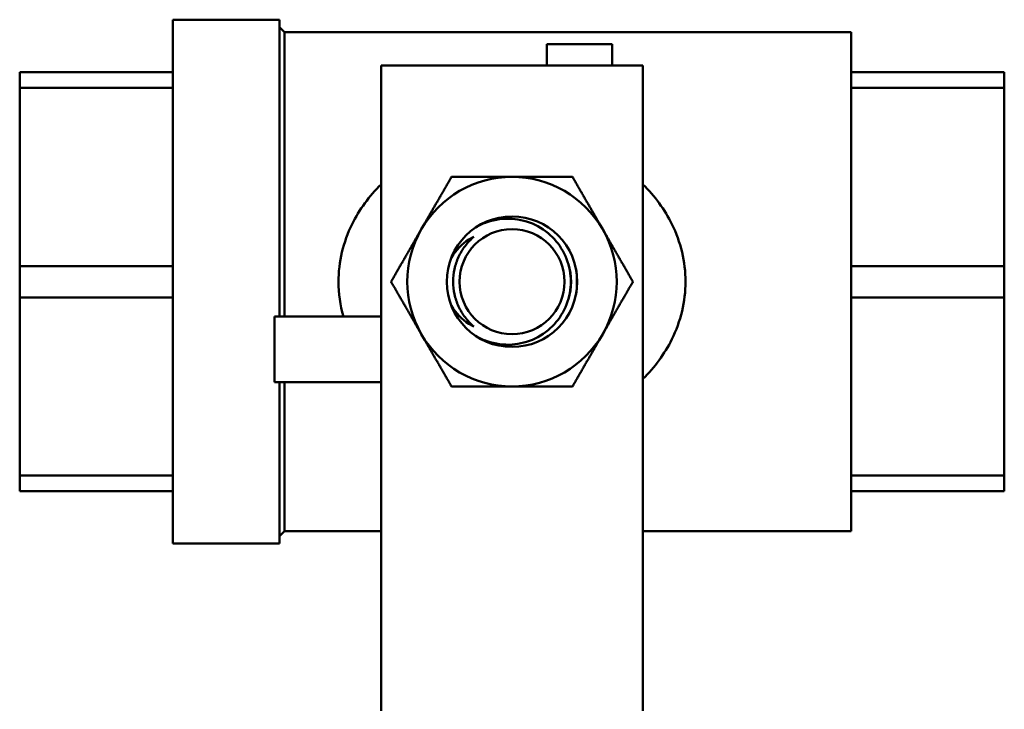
# Model space of a CAD drawing. Header units: inches. Extents: x 1 to 203, y 4 to 128.
# Tile 26 of 127: x 58.71 to 61.02, y 80.75 to 82.37. Entities that reach past the tile are written whole.
import ezdxf

# ---------------------------------------------------------------- set-up
doc = ezdxf.new("R2010")
doc.units = ezdxf.units.IN
doc.header["$LTSCALE"] = 6
doc.header["$MEASUREMENT"] = 0
doc.layers.add('Visible (ANSI)', color=7, linetype='Continuous', lineweight=50)

msp = doc.modelspace()

# ---------------------------------------------------------------- linework, layer by layer
at = {"layer": 'Visible (ANSI)'}
for p, q in [((59.0719, 81.1365), (59.0719, 82.3665)), ((59.0719, 82.3665), (59.3219, 82.3665)), ((59.3219, 81.6696), (59.3219, 82.3665)), ((59.3342, 82.3369), (59.3219, 82.3492)), ((59.3342, 81.6696), (59.3342, 82.3369)), ((59.3342, 82.3369), (60.6644, 82.3369)), ((60.6644, 81.1661), (60.6644, 82.3369)), ((59.9501, 82.309), (59.9501, 82.259)), ((60.1038, 82.309), (59.9501, 82.309)), ((60.1038, 82.309), (60.1038, 82.259)), ((59.5607, 82.259), (59.5607, 82.149)), ((59.5607, 82.259), (60.1757, 82.259)), ((60.1757, 82.259), (60.1757, 82.149)), ((58.7119, 82.2067), (58.7119, 82.2435)), ((59.0719, 82.2435), (58.7119, 82.2435)), ((61.0244, 82.2435), (60.6644, 82.2435)), ((61.0244, 82.2067), (61.0244, 82.2435)), ((58.7119, 81.7883), (58.7119, 82.2067)), ((58.7119, 82.2067), (59.0719, 82.2067)), ((60.6644, 82.2067), (61.0244, 82.2067)), ((61.0244, 82.2067), (61.0244, 81.7883)), ((59.5607, 81.3898), (59.5607, 82.149)), ((60.1757, 81.3898), (60.1757, 82.149)), ((58.7119, 81.7147), (58.7119, 81.7883)), ((59.0719, 81.7883), (58.7119, 81.7883)), ((61.0244, 81.7883), (60.6644, 81.7883)), ((61.0244, 81.7147), (61.0244, 81.7883)), ((58.7119, 81.2963), (58.7119, 81.7147)), ((58.7119, 81.7147), (59.0719, 81.7147)), ((60.6644, 81.7147), (61.0244, 81.7147)), ((61.0244, 81.7147), (61.0244, 81.2963)), ((59.3107, 81.6696), (59.5607, 81.6696)), ((59.3107, 81.5159), (59.3107, 81.6696)), ((59.3107, 81.5159), (59.5607, 81.5159)), ((59.3219, 81.1365), (59.3219, 81.5159)), ((59.3342, 81.1661), (59.3342, 81.5159)), ((59.5607, 81.3898), (59.5607, 81.3845)), ((59.5607, 80.802), (59.5607, 81.3845)), ((60.1757, 81.3898), (60.1757, 81.3845)), ((60.1757, 80.802), (60.1757, 81.3845)), ((58.7119, 81.2595), (58.7119, 81.2963)), ((59.0719, 81.2963), (58.7119, 81.2963)), ((61.0244, 81.2963), (60.6644, 81.2963)), ((61.0244, 81.2595), (61.0244, 81.2963)), ((58.7119, 81.2595), (59.0719, 81.2595)), ((60.6644, 81.2595), (61.0244, 81.2595)), ((59.3342, 81.1661), (59.3219, 81.1538)), ((59.3342, 81.1661), (59.5607, 81.1661)), ((60.1757, 81.1661), (60.6644, 81.1661)), ((59.0719, 81.1365), (59.3219, 81.1365)), ((59.5607, 80.802), (59.5607, 80.7438)), ((60.1757, 80.802), (60.1757, 80.7438))]:
    msp.add_line(p, q, dxfattribs=at)
for radius in [0.1532, 0.1232]:
    msp.add_circle((59.8682, 81.7515), radius, dxfattribs=at)
for start, end in [(90, 150), (30, 90), (150, 210), (330, 30), (210, 270), (270, 330)]:
    msp.add_arc((59.8682, 81.7515), 0.246, start, end, dxfattribs=at)
msp.add_ellipse((59.8686, 81.7515), major_axis=(0, 0.1389), ratio=0.994843, start_param=4.412574, end_param=5.012204, dxfattribs=at)
for points, knots in [([(59.4722, 81.6696), (59.4647, 81.6962), (59.4607, 81.7238), (59.4607, 81.7511), (59.4606, 81.7977), (59.4718, 81.8445), (59.4926, 81.8866), (59.5096, 81.9209), (59.5327, 81.9524), (59.5607, 81.9799)], [-0.5366543, -0.5366543, -0.5366543, -0.5366543, -0.5, -0.5, -0.5, -0.4375, -0.4375, -0.4375, -0.3865123, -0.3865123, -0.3865123, -0.3865123]), ([(60.1757, 81.9799), (60.2037, 81.9523), (60.2268, 81.9208), (60.2437, 81.8866), (60.2644, 81.8448), (60.2757, 81.7979), (60.2757, 81.7515)], [-0.1135849, -0.1135849, -0.1135849, -0.1135849, -0.0625, -0.0625, -0.0625, 0, 0, 0, 0]), ([(59.7829, 81.6242), (59.7913, 81.6193), (59.8002, 81.6151), (59.8286, 81.6052), (59.8492, 81.6026), (59.8862, 81.6051), (59.9053, 81.6099), (59.94, 81.6266), (59.9557, 81.6386), (59.9796, 81.6648), (59.9897, 81.6808), (60.0032, 81.7154), (60.0064, 81.7341), (60.0064, 81.7515), (60.0064, 81.7689), (60.0032, 81.7876), (59.9897, 81.8222), (59.9796, 81.8382), (59.9557, 81.8644), (59.94, 81.8764), (59.9053, 81.8931), (59.8862, 81.8979), (59.8492, 81.9004), (59.8286, 81.8978), (59.8002, 81.8879), (59.7913, 81.8837), (59.7829, 81.8788)], [1.510472, 1.510472, 1.510472, 1.510472, 1.581342, 1.581342, 1.727, 1.727, 1.865229, 1.865229, 2.003458, 2.003458, 2.136212, 2.136212, 2.268966, 2.268966, 2.268966, 2.40172, 2.40172, 2.534474, 2.534474, 2.672703, 2.672703, 2.810932, 2.810932, 2.95659, 2.95659, 3.02746, 3.02746, 3.02746, 3.02746]), ([(59.7252, 81.8067), (59.7255, 81.8072), (59.7258, 81.8078), (59.7362, 81.8256), (59.7508, 81.8402), (59.7706, 81.8527), (59.7745, 81.8549), (59.7785, 81.8569)], [1.1023548, 1.1023548, 1.1023548, 1.1023548, 1.1070551, 1.1070551, 1.2556683, 1.2556683, 1.2900068, 1.2900068, 1.2900068, 1.2900068]), ([(59.7785, 81.8569), (59.771, 81.8504), (59.7641, 81.8432), (59.7581, 81.8352), (59.752, 81.8272), (59.7468, 81.8186), (59.7427, 81.8096), (59.7385, 81.8006), (59.7352, 81.791), (59.7331, 81.7812), (59.731, 81.7715), (59.7299, 81.7616), (59.7299, 81.7516), (59.7299, 81.7416), (59.731, 81.7315), (59.7331, 81.7218), (59.7352, 81.7121), (59.7384, 81.7026), (59.7426, 81.6935), (59.7468, 81.6844), (59.752, 81.6759), (59.758, 81.6679), (59.764, 81.66), (59.771, 81.6526), (59.7785, 81.6461)], [0, 0, 0, 0, 0.125, 0.125, 0.125, 0.25, 0.25, 0.25, 0.375, 0.375, 0.375, 0.5, 0.5, 0.5, 0.625, 0.625, 0.625, 0.75, 0.75, 0.75, 0.875, 0.875, 0.875, 1, 1, 1, 1]), ([(60.0181, 81.7832), (60.0199, 81.7725), (60.0208, 81.7618), (60.0208, 81.7515), (60.0208, 81.7412), (60.0199, 81.7305), (60.0181, 81.7198)], [-0.0783391, -0.0783391, -0.0783391, -0.0783391, 0, 0, 0, 0.0783391, 0.0783391, 0.0783391, 0.0783391]), ([(60.2757, 81.7515), (60.2757, 81.7051), (60.2645, 81.6583), (60.2436, 81.6162), (60.2266, 81.582), (60.2035, 81.5505), (60.1757, 81.5231)], [-1, -1, -1, -1, -0.9375, -0.9375, -0.9375, -0.8866489, -0.8866489, -0.8866489, -0.8866489]), ([(59.7785, 81.6461), (59.7745, 81.6481), (59.7706, 81.6503), (59.7508, 81.6628), (59.7362, 81.6774), (59.7258, 81.6952), (59.7255, 81.6958), (59.7252, 81.6963)], [0.6268768, 0.6268768, 0.6268768, 0.6268768, 0.6612153, 0.6612153, 0.8098286, 0.8098286, 0.8145288, 0.8145288, 0.8145288, 0.8145288])]:
    msp.add_open_spline(points, degree=3, knots=knots, dxfattribs=at)
for points, weights in [([(59.6551, 81.8745), (59.6881, 81.9316), (59.7262, 81.9975)], [1.85054789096, 1.85054789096, 1.71768453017]), ([(59.8682, 81.9975), (59.8023, 81.9975), (59.7262, 81.9975)], [1.85054789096, 1.85054789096, 1.71768453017]), ([(60.0102, 81.9975), (59.9341, 81.9975), (59.8682, 81.9975)], [1.71768453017, 1.85054789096, 1.85054789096]), ([(60.0102, 81.9975), (60.0483, 81.9316), (60.0812, 81.8745)], [1.71768453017, 1.85054789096, 1.85054789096]), ([(59.5841, 81.7515), (59.6222, 81.8174), (59.6551, 81.8745)], [1.71768453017, 1.85054789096, 1.85054789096]), ([(60.0812, 81.8745), (60.1142, 81.8174), (60.1522, 81.7515)], [1.85054789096, 1.85054789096, 1.71768453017]), ([(59.6551, 81.6285), (59.6222, 81.6856), (59.5841, 81.7515)], [1.85054789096, 1.85054789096, 1.71768453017]), ([(60.1522, 81.7515), (60.1142, 81.6856), (60.0812, 81.6285)], [1.71768453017, 1.85054789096, 1.85054789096]), ([(59.7262, 81.5055), (59.6881, 81.5714), (59.6551, 81.6285)], [1.71768453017, 1.85054789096, 1.85054789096]), ([(60.0812, 81.6285), (60.0483, 81.5714), (60.0102, 81.5055)], [1.85054789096, 1.85054789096, 1.71768453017]), ([(59.8682, 81.5055), (59.8023, 81.5055), (59.7262, 81.5055)], [1.85054789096, 1.85054789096, 1.71768453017]), ([(60.0102, 81.5055), (59.9341, 81.5055), (59.8682, 81.5055)], [1.71768453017, 1.85054789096, 1.85054789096])]:
    msp.add_rational_spline(points, weights, degree=2, dxfattribs=at)

doc.saveas('drawing.dxf')
